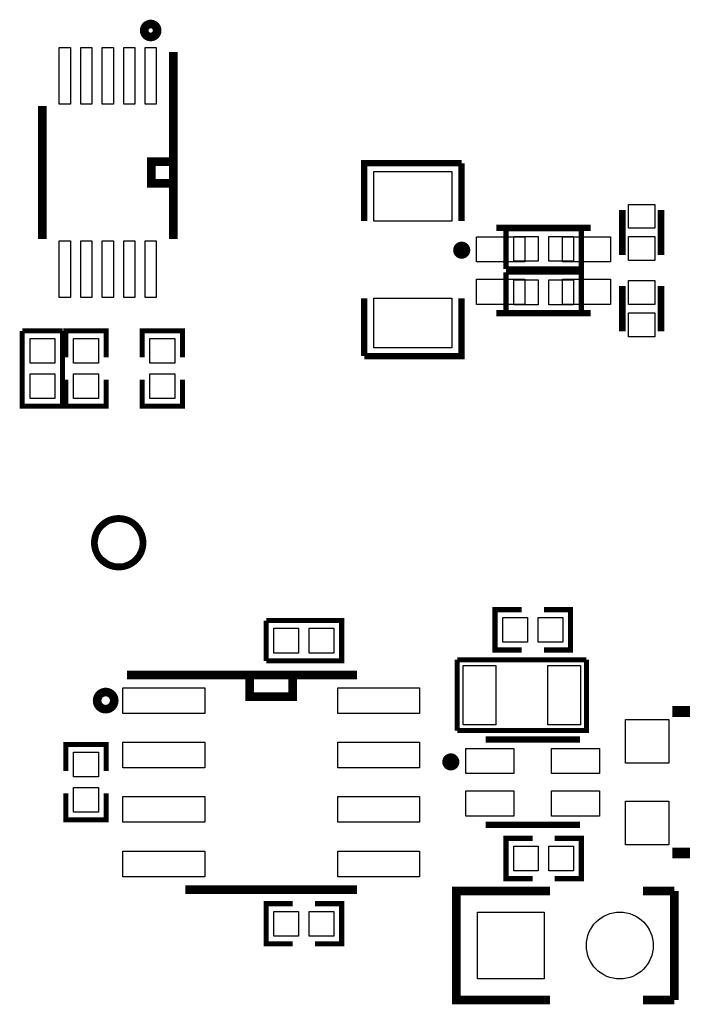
# Model space of a CAD drawing. Extents: x 0 to 145, y 0 to 99.
# Tile 13 of 17: x 114 to 129, y 39 to 62. Entities that reach past the tile are written whole.
import ezdxf

# ---------------------------------------------------------------- set-up
doc = ezdxf.new("R2010")
doc.units = 0
doc.header["$MEASUREMENT"] = 0
for name, color, linetype in [('SILKSCREEN_TOP', 7, 'CONTINUOUS'), ('SOLDERMASK_BOTTOM', 231, 'CONTINUOUS'), ('SOLDERMASK_TOP', 94, 'CONTINUOUS')]:
    doc.layers.add(name, color=color, linetype=linetype)

msp = doc.modelspace()

# ---------------------------------------------------------------- linework, layer by layer
at = {"layer": 'SILKSCREEN_TOP'}
for points, const_width in [([(117.22862, 61.9887, 1.001987), (116.92636, 61.9887, 0.998017), (117.22862, 61.9887)], 0.20066), ([(124.42698, 56.86298, 1.000202), (124.22886, 56.86298, 0.999798), (124.42698, 56.86298)], 0.20066), ([(116.90096, 50.038, 1), (115.76304, 50.038, 1), (116.90096, 50.038)], 0.1524), ([(116.22786, 46.355, 1), (115.82908, 46.355, 1), (116.22786, 46.355)], 0.20066), ([(124.17298, 44.92498, 1.000202), (123.97486, 44.92498, 0.999798), (124.17298, 44.92498)], 0.20066)]:
    msp.add_lwpolyline(points, format="xyb", dxfattribs=dict(at, const_width=const_width))
for points, const_width in [([(117.60708, 61.48832), (117.60708, 57.1246)], 0.20066), ([(114.54892, 60.2234), (114.54892, 57.1246)], 0.20066), ([(117.602, 58.42), (117.094, 58.42), (117.094, 58.928), (117.602, 58.928)], 0.20066), ([(122.05462, 57.54116), (122.05462, 58.89244), (124.32538, 58.89244)], 0.14986), ([(124.32538, 57.54116), (124.32538, 58.89244)], 0.14986), ([(128.07188, 56.75122), (128.07188, 57.80278)], 0.1524), ([(128.97612, 56.75122), (128.97612, 57.80278)], 0.1524), ([(125.13818, 57.38368), (127.33782, 57.38368)], 0.14986), ([(125.35916, 57.3659), (125.35916, 56.4261)], 0.11938), ([(125.35916, 57.3659), (127.11684, 57.3659), (127.11684, 56.4261), (125.35916, 56.4261)], 0.11938), ([(125.35916, 56.3499), (125.35916, 55.4101)], 0.11938), ([(125.35916, 56.3499), (127.11684, 56.3499), (127.11684, 55.4101), (125.35916, 55.4101)], 0.11938), ([(128.07188, 56.02478), (128.07188, 54.97322)], 0.1524), ([(128.97612, 56.02478), (128.97612, 54.97322)], 0.1524), ([(124.32538, 55.74284), (124.32538, 54.39156), (122.05462, 54.39156)], 0.14986), ([(122.05462, 55.74284), (122.05462, 54.39156)], 0.14986), ([(125.13818, 55.39232), (127.33782, 55.39232)], 0.14986), ([(115.0239, 54.98084), (114.0841, 54.98084)], 0.11938), ([(115.0239, 54.98084), (115.0239, 53.22316), (114.0841, 53.22316), (114.0841, 54.98084)], 0.11938), ([(115.1001, 54.36108), (115.1001, 54.98084), (116.0399, 54.98084), (116.0399, 54.36108)], 0.11938), ([(116.8781, 54.36108), (116.8781, 54.98084), (117.8179, 54.98084), (117.8179, 54.36108)], 0.11938), ([(115.1001, 53.84292), (115.1001, 53.22316), (116.0399, 53.22316), (116.0399, 53.84292)], 0.11938), ([(116.8781, 53.84292), (116.8781, 53.22316), (117.8179, 53.22316), (117.8179, 53.84292)], 0.11938), ([(125.72492, 48.4759), (125.10516, 48.4759), (125.10516, 47.5361), (125.72492, 47.5361)], 0.11938), ([(126.24308, 48.4759), (126.86284, 48.4759), (126.86284, 47.5361), (126.24308, 47.5361)], 0.11938), ([(119.77116, 48.2219), (119.77116, 47.2821)], 0.11938), ([(119.77116, 48.2219), (121.52884, 48.2219), (121.52884, 47.2821), (119.77116, 47.2821)], 0.11938), ([(124.22378, 45.6565), (127.23622, 45.6565), (127.23622, 47.3075)], 0.11938), ([(124.22378, 47.3075), (124.22378, 45.6565)], 0.11938), ([(127.23622, 47.3075), (124.22378, 47.3075)], 0.11938), ([(116.52758, 46.95444), (121.88698, 46.95444)], 0.20066), ([(120.38838, 46.94936), (120.38838, 46.44898), (119.38762, 46.44898), (119.38762, 46.94936)], 0.20066), ([(130.429, 46.101), (130.429, 45.212), (130.683, 45.212), (130.683, 46.101), (129.2352, 46.101)], 0.254), ([(124.88418, 45.44568), (127.08382, 45.44568)], 0.14986), ([(116.0399, 44.70908), (116.0399, 45.32884), (115.1001, 45.32884), (115.1001, 44.70908)], 0.11938), ([(116.0399, 44.19092), (116.0399, 43.57116), (115.1001, 43.57116), (115.1001, 44.19092)], 0.11938), ([(130.429, 42.799), (130.429, 43.688), (130.683, 43.688), (130.683, 42.799), (129.2352, 42.799)], 0.254), ([(124.88418, 43.45432), (127.08382, 43.45432)], 0.14986), ([(125.97892, 43.1419), (125.35916, 43.1419), (125.35916, 42.2021), (125.97892, 42.2021)], 0.11938), ([(126.49708, 43.1419), (127.11684, 43.1419), (127.11684, 42.2021), (126.49708, 42.2021)], 0.11938), ([(117.88902, 41.94556), (121.88698, 41.94556)], 0.20066), ([(126.38278, 39.37), (124.20346, 39.37), (124.20346, 41.91), (126.38278, 41.91)], 0.20066), ([(129.28346, 41.91), (128.55448, 41.91)], 0.20066), ([(129.28346, 39.37), (129.28346, 41.91)], 0.20066), ([(120.39092, 41.6179), (119.77116, 41.6179), (119.77116, 40.6781), (120.39092, 40.6781)], 0.11938), ([(120.90908, 41.6179), (121.52884, 41.6179), (121.52884, 40.6781), (120.90908, 40.6781)], 0.11938), ([(128.55448, 39.37), (129.28346, 39.37)], 0.20066)]:
    msp.add_lwpolyline(points, dxfattribs=dict(at, const_width=const_width))
at = {"layer": 'SOLDERMASK_BOTTOM'}
msp.add_lwpolyline([(126.25324, 39.86022), (124.69368, 39.86022), (124.69368, 41.41978), (126.25324, 41.41978)], close=True, dxfattribs=at)
msp.add_circle((128.01346, 40.64), 0.77978, dxfattribs=at)
at = {"layer": 'SOLDERMASK_TOP'}
for points in [[(114.9477, 61.58992), (115.20678, 61.58992), (115.20678, 60.26912), (114.9477, 60.26912)], [(115.44808, 61.58992), (115.70716, 61.58992), (115.70716, 60.26912), (115.44808, 60.26912)], [(115.94846, 61.58992), (116.20754, 61.58992), (116.20754, 60.26912), (115.94846, 60.26912)], [(116.44884, 61.58992), (116.70792, 61.58992), (116.70792, 60.26912), (116.44884, 60.26912)], [(116.94922, 61.58992), (117.2083, 61.58992), (117.2083, 60.26912), (116.94922, 60.26912)], [(124.10059, 57.53735), (122.27941, 57.53735), (122.27941, 58.69813), (124.10059, 58.69813)], [(128.8288, 57.37352), (128.2192, 57.37352), (128.2192, 57.93232), (128.8288, 57.93232)], [(114.9477, 57.07888), (115.20678, 57.07888), (115.20678, 55.75808), (114.9477, 55.75808)], [(115.44808, 57.07888), (115.70716, 57.07888), (115.70716, 55.75808), (115.44808, 55.75808)], [(115.94846, 57.07888), (116.20754, 57.07888), (116.20754, 55.75808), (115.94846, 55.75808)], [(116.44884, 57.07888), (116.70792, 57.07888), (116.70792, 55.75808), (116.44884, 55.75808)], [(116.94922, 57.07888), (117.2083, 57.07888), (117.2083, 55.75808), (116.94922, 55.75808)], [(124.6759, 56.58866), (124.6759, 57.17794), (125.79604, 57.17794), (125.79604, 56.58866)], [(126.11354, 57.18556), (126.11354, 56.60644), (125.5395, 56.60644), (125.5395, 57.18556)], [(126.36246, 56.60644), (126.36246, 57.18556), (126.9365, 57.18556), (126.9365, 56.60644)], [(126.67742, 56.58866), (126.67742, 57.17794), (127.79756, 57.17794), (127.79756, 56.58866)], [(128.8288, 56.62168), (128.2192, 56.62168), (128.2192, 57.18048), (128.8288, 57.18048)], [(124.6759, 55.59806), (124.6759, 56.18734), (125.79604, 56.18734), (125.79604, 55.59806)], [(126.11354, 56.16956), (126.11354, 55.59044), (125.5395, 55.59044), (125.5395, 56.16956)], [(126.36246, 55.59044), (126.36246, 56.16956), (126.9365, 56.16956), (126.9365, 55.59044)], [(126.67742, 55.59806), (126.67742, 56.18734), (127.79756, 56.18734), (127.79756, 55.59806)], [(128.2192, 56.15432), (128.8288, 56.15432), (128.8288, 55.59552), (128.2192, 55.59552)], [(124.10059, 54.58587), (122.27941, 54.58587), (122.27941, 55.74665), (124.10059, 55.74665)], [(128.2192, 55.40248), (128.8288, 55.40248), (128.8288, 54.84368), (128.2192, 54.84368)], [(114.84356, 54.22646), (114.26444, 54.22646), (114.26444, 54.8005), (114.84356, 54.8005)], [(115.85956, 54.22646), (115.28044, 54.22646), (115.28044, 54.8005), (115.85956, 54.8005)], [(117.63756, 54.22646), (117.05844, 54.22646), (117.05844, 54.8005), (117.63756, 54.8005)], [(114.26444, 53.97754), (114.84356, 53.97754), (114.84356, 53.4035), (114.26444, 53.4035)], [(115.28044, 53.97754), (115.85956, 53.97754), (115.85956, 53.4035), (115.28044, 53.4035)], [(117.05844, 53.97754), (117.63756, 53.97754), (117.63756, 53.4035), (117.05844, 53.4035)], [(125.85954, 48.29556), (125.85954, 47.71644), (125.2855, 47.71644), (125.2855, 48.29556)], [(126.10846, 47.71644), (126.10846, 48.29556), (126.6825, 48.29556), (126.6825, 47.71644)], [(120.52554, 48.04156), (120.52554, 47.46244), (119.9515, 47.46244), (119.9515, 48.04156)], [(120.77446, 47.46244), (120.77446, 48.04156), (121.3485, 48.04156), (121.3485, 47.46244)], [(125.12421, 47.17161), (125.12421, 45.79239), (124.36475, 45.79239), (124.36475, 47.17161)], [(126.33452, 45.79112), (126.33452, 47.17034), (127.09398, 47.17034), (127.09398, 45.79112)], [(116.42852, 46.05528), (116.42852, 46.65472), (118.3386, 46.65472), (118.3386, 46.05528)], [(121.4374, 46.05528), (121.4374, 46.65472), (123.34748, 46.65472), (123.34748, 46.05528)], [(128.143, 45.9105), (129.159, 45.9105), (129.159, 44.8945), (128.143, 44.8945)], [(116.42852, 44.78528), (116.42852, 45.38472), (118.3386, 45.38472), (118.3386, 44.78528)], [(121.4374, 44.78528), (121.4374, 45.38472), (123.34748, 45.38472), (123.34748, 44.78528)], [(115.85956, 44.57446), (115.28044, 44.57446), (115.28044, 45.1485), (115.85956, 45.1485)], [(124.4219, 44.65066), (124.4219, 45.23994), (125.54204, 45.23994), (125.54204, 44.65066)], [(126.42342, 44.65066), (126.42342, 45.23994), (127.54356, 45.23994), (127.54356, 44.65066)], [(115.28044, 44.32554), (115.85956, 44.32554), (115.85956, 43.7515), (115.28044, 43.7515)], [(116.42852, 43.51528), (116.42852, 44.11472), (118.3386, 44.11472), (118.3386, 43.51528)], [(121.4374, 43.51528), (121.4374, 44.11472), (123.34748, 44.11472), (123.34748, 43.51528)], [(124.4219, 43.66006), (124.4219, 44.24934), (125.54204, 44.24934), (125.54204, 43.66006)], [(126.42342, 43.66006), (126.42342, 44.24934), (127.54356, 44.24934), (127.54356, 43.66006)], [(128.143, 44.0055), (129.159, 44.0055), (129.159, 42.9895), (128.143, 42.9895)], [(126.11354, 42.96156), (126.11354, 42.38244), (125.5395, 42.38244), (125.5395, 42.96156)], [(126.36246, 42.38244), (126.36246, 42.96156), (126.9365, 42.96156), (126.9365, 42.38244)], [(116.42852, 42.24528), (116.42852, 42.84472), (118.3386, 42.84472), (118.3386, 42.24528)], [(121.4374, 42.24528), (121.4374, 42.84472), (123.34748, 42.84472), (123.34748, 42.24528)], [(120.52554, 41.43756), (120.52554, 40.85844), (119.9515, 40.85844), (119.9515, 41.43756)], [(120.77446, 40.85844), (120.77446, 41.43756), (121.3485, 41.43756), (121.3485, 40.85844)], [(126.25324, 39.86022), (124.69368, 39.86022), (124.69368, 41.41978), (126.25324, 41.41978)]]:
    msp.add_lwpolyline(points, close=True, dxfattribs=at)
for centre, radius in [((116.332, 50.038), 0.50038), ((128.01346, 40.64), 0.77978)]:
    msp.add_circle(centre, radius, dxfattribs=at)

doc.saveas('drawing.dxf')
